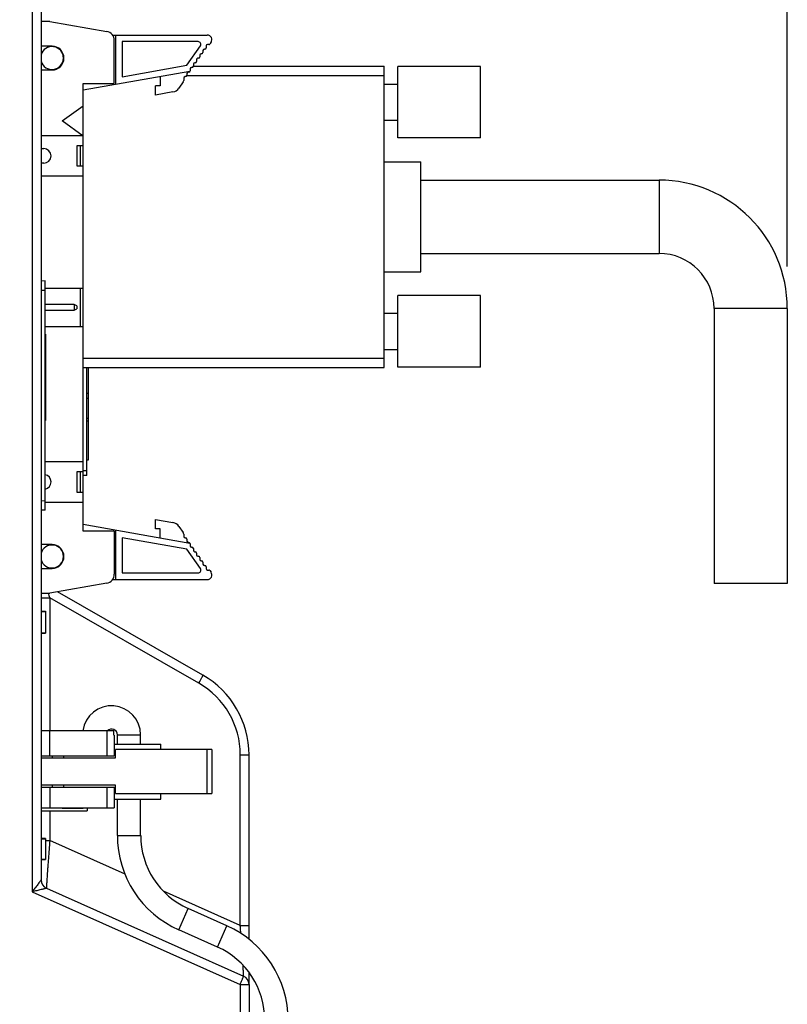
# Model space of a CAD drawing. Header units: millimetres. Extents: x 0 to 1189, y 0 to 841.
# Tile 57 of 64: x 556 to 640, y 448 to 555. Entities that reach past the tile are written whole.
import ezdxf

# ---------------------------------------------------------------- set-up
doc = ezdxf.new("R2010")
doc.units = ezdxf.units.MM
doc.header["$LTSCALE"] = 65.395
doc.layers.get('0').update_dxf_attribs({"linetype": 'CONTINUOUS'})
for name, color, linetype in [('3071997587-NDXF_CONTINUOUS_LINE', 7, 'CONTINUOUS'), ('3073099346_1DXF_CONTINUOUS_LINE', 7, 'CONTINUOUS'), ('3247992400_2DXF_CONTINUOUS_LINE', 7, 'CONTINUOUS'), ('CABLE-D_SUB_DXF_CONTINUOUS_LINE', 7, 'CONTINUOUS'), ('CABLE-YI90-2DXF_CONTINUOUS_LINE', 7, 'CONTINUOUS'), ('CNNT-XP91-01DXF_CONTINUOUS_LINE', 7, 'CONTINUOUS'), ('CNNT-YI90-10DXF_CONTINUOUS_LINE', 7, 'CONTINUOUS'), ('NC500E-FIE-S-SYSTEDXF_DIMENSION', 7, 'CONTINUOUS'), ('NC50E-CONTRODXF_CONTINUOUS_LINE', 7, 'CONTINUOUS')]:
    doc.layers.add(name, color=color, linetype=linetype)
doc.styles.get("Standard").update_dxf_attribs({"font": 'txt', "width": 0.85})
doc.dimstyles.new('DIMSTYLE_6', dxfattribs={"dimtxt": 12, "dimasz": 3.5, "dimexe": 1.5, "dimexo": 1, "dimgap": 3, "dimtad": 1, "dimzin": 0, "dimdsep": 46, "dimtxsty": 'STANDARD', "dimblk": '_FILLED', "dimblk1": '_FILLED', "dimblk2": '_FILLED', "dimcen": 0.09, "dimazin": 0, "dimtp": 0.5, "dimtm": 0.5, "dimtfac": 1, "dimtdec": -1, "dimtofl": 0, "dimtmove": 0, "dimatfit": 3, "dimldrblk": '_FILLED', "dimfxl": 1, "dimtolj": 1, "dimtzin": 0, "dimarcsym": 0})

# ---------------------------------------------------------------- blocks, each defined once
blk = doc.blocks.new('_FILLED')
at = {"color": 0, "linetype": 'ByBlock'}
blk.add_solid([(0, 0), (-1, 0.214), (-1, -0.214)], dxfattribs=at)
blk = doc.blocks.new('*D13')
at = {"layer": 'NC500E-FIE-S-SYSTEDXF_DIMENSION', "color": 2, "linetype": 'Continuous'}
for p, q in [((503.24, 592.72), (503.24, 649.83)), ((639.92, 527.99), (639.92, 649.83)), ((503.24, 648.33), (571.58, 648.33)), ((639.92, 648.33), (571.58, 648.33))]:
    blk.add_line(p, q, dxfattribs=at)
at = {"layer": 'NC500E-FIE-S-SYSTEDXF_DIMENSION', "color": 2, "linetype": 'Continuous', "xscale": 3.5, "yscale": 3.5, "zscale": 3.5, "rotation": 180}
blk.add_blockref('_FILLED', (503.24, 648.33), dxfattribs=at)
at = {"layer": 'NC500E-FIE-S-SYSTEDXF_DIMENSION', "color": 2, "linetype": 'Continuous', "xscale": 3.5, "yscale": 3.5, "zscale": 3.5}
blk.add_blockref('_FILLED', (639.92, 648.33), dxfattribs=at)

msp = doc.modelspace()

# ---------------------------------------------------------------- linework, layer by layer
at = {"layer": '3071997587-NDXF_CONTINUOUS_LINE', "color": 7, "linetype": 'Continuous'}
for p, q in [((559.445, 554.718), (558.472, 554.718)), ((559.445, 554.718), (565.646, 553.625)), ((566.278, 553.228), (576.619, 553.228)), ((566.619, 553.228), (566.619, 547.827)), ((559.672, 552.018), (558.472, 552.018)), ((566.472, 547.958), (566.472, 552.64)), ((567.339, 552.508), (567.339, 548.685)), ((575.62, 552.508), (567.339, 552.508)), ((574.391, 549.929), (575.866, 552.036)), ((576.504, 552.042), (576.504, 551.842)), ((576.776, 552.192), (576.654, 552.192)), ((577.029, 552.441), (576.899, 552.256)), ((575.799, 551.042), (575.799, 550.842)), ((576, 551.192), (575.949, 551.192)), ((576.15, 551.542), (576.15, 551.342)), ((576.354, 551.692), (576.3, 551.692)), ((567.339, 548.685), (574.391, 549.929)), ((575.099, 550.042), (575.099, 549.842)), ((575.299, 550.192), (575.249, 550.192)), ((575.449, 550.542), (575.449, 550.342)), ((575.649, 550.692), (575.599, 550.692)), ((558.472, 549.418), (559.672, 549.418)), ((574.722, 549.256), (563.072, 547.202)), ((574.399, 549.042), (574.399, 548.842)), ((574.599, 549.192), (574.549, 549.192)), ((574.749, 549.542), (574.749, 549.342)), ((574.949, 549.692), (574.899, 549.692)), ((563.072, 499.118), (563.072, 547.958)), ((563.072, 547.958), (566.472, 547.958)), ((570.982, 546.685), (570.982, 547.685)), ((571.482, 547.685), (570.982, 547.685)), ((571.482, 548.685), (571.482, 547.685)), ((573.999, 548.115), (573.52, 547.43)), ((574.054, 548.542), (574.054, 548.287)), ((574.249, 548.692), (574.204, 548.692)), ((572.874, 547.018), (570.982, 546.685)), ((560.763, 543.858), (563.072, 545.516)), ((563.072, 542.2), (560.763, 543.858)), ((563.005, 542.248), (558.472, 542.248)), ((558.472, 540.848), (558.772, 540.848)), ((562.372, 541.148), (562.372, 538.948)), ((563.072, 541.148), (562.372, 541.148)), ((562.772, 538.948), (562.772, 541.148)), ((558.772, 539.248), (558.472, 539.248)), ((562.372, 538.948), (563.072, 538.948)), ((563.072, 537.848), (558.472, 537.848)), ((558.922, 525.638), (563.072, 525.638)), ((562.772, 521.438), (562.772, 525.638)), ((562.072, 523.858), (558.922, 523.858)), ((558.922, 523.218), (562.072, 523.218)), ((562.072, 523.858), (562.072, 523.218)), ((562.372, 523.708), (562.072, 523.858)), ((562.072, 523.218), (562.372, 523.368)), ((562.372, 523.708), (562.372, 523.368)), ((558.922, 521.438), (563.072, 521.438)), ((563.072, 506.688), (558.922, 506.688)), ((562.372, 505.588), (562.372, 503.388)), ((563.072, 505.588), (562.372, 505.588)), ((562.772, 503.388), (562.772, 505.588)), ((562.372, 503.388), (563.072, 503.388)), ((558.922, 502.288), (563.072, 502.288)), ((563.072, 499.874), (574.722, 497.82)), ((570.982, 499.391), (570.982, 500.391)), ((570.982, 500.391), (572.874, 500.057)), ((571.482, 499.391), (570.982, 499.391)), ((571.482, 498.391), (571.482, 499.391)), ((573.52, 499.646), (573.999, 498.961)), ((566.472, 499.118), (563.072, 499.118)), ((566.472, 499.118), (566.472, 494.436)), ((566.619, 499.248), (566.619, 493.848)), ((567.339, 498.39), (567.339, 494.568)), ((574.391, 497.147), (567.339, 498.39)), ((574.054, 498.789), (574.054, 498.533)), ((574.204, 498.383), (574.249, 498.383)), ((559.672, 497.658), (558.472, 497.658)), ((574.399, 498.233), (574.399, 498.033)), ((574.599, 497.883), (574.549, 497.883)), ((574.749, 497.733), (574.749, 497.533)), ((574.899, 497.383), (574.949, 497.383)), ((575.099, 497.233), (575.099, 497.033)), ((575.866, 495.04), (574.391, 497.147)), ((575.249, 496.883), (575.299, 496.883)), ((575.449, 496.733), (575.449, 496.533)), ((575.599, 496.383), (575.649, 496.383)), ((575.799, 496.233), (575.799, 496.033)), ((558.472, 495.058), (559.672, 495.058)), ((575.949, 495.883), (576, 495.883)), ((576.15, 495.733), (576.15, 495.533)), ((576.3, 495.383), (576.354, 495.383)), ((576.504, 495.233), (576.504, 495.033)), ((567.339, 494.568), (575.62, 494.568)), ((576.654, 494.883), (576.776, 494.883)), ((576.9, 494.819), (577.029, 494.635)), ((565.646, 493.451), (559.445, 492.358)), ((566.278, 493.848), (576.619, 493.848)), ((558.472, 492.358), (559.445, 492.358))]:
    msp.add_line(p, q, dxfattribs=at)
for centre, radius, start, end in [((565.472, 552.64), 1, 0, 80), ((576.619, 552.728), 0.5, 325.0001, 90), ((559.672, 550.718), 1.25, 196.10729, 163.79867), ((559.672, 550.718), 1.3, 270, 90), ((575.62, 552.208), 0.3, 325, 90), ((576.654, 552.042), 0.15, 90, 180), ((576.776, 552.342), 0.15, 270, 324.99983), ((575.949, 551.042), 0.15, 90, 180), ((576, 551.342), 0.15, 270, 360), ((576.3, 551.542), 0.15, 90, 180), ((576.354, 551.842), 0.15, 270, 360), ((574.949, 549.842), 0.15, 270, 360), ((575.249, 550.042), 0.15, 90, 180), ((575.299, 550.342), 0.15, 270, 360), ((575.599, 550.542), 0.15, 90, 180), ((575.649, 550.842), 0.15, 270, 360), ((574.249, 548.842), 0.15, 270, 360), ((574.549, 549.042), 0.15, 90, 180), ((574.599, 549.342), 0.15, 270, 360), ((574.899, 549.542), 0.15, 90, 180), ((573.754, 548.287), 0.3, 325.00074, 360), ((574.204, 548.542), 0.15, 90, 180), ((572.7, 548.003), 1, 279.9999, 324.99989), ((558.772, 540.048), 0.8, 270, 90), ((558.772, 504.488), 0.8, 280.84595, 79.15674), ((572.7, 499.072), 1, 35.00016, 80.0001), ((573.754, 498.789), 0.3, 0, 34.99926), ((574.204, 498.533), 0.15, 180, 270), ((574.249, 498.233), 0.15, 0, 90), ((559.672, 496.358), 1.25, 196.10729, 163.79867), ((559.672, 496.358), 1.3, 270, 90), ((574.549, 498.033), 0.15, 180, 270), ((574.599, 497.733), 0.15, 35.09916, 90), ((574.599, 497.733), 0.15, 0, 35.02247), ((574.899, 497.533), 0.15, 180, 270), ((574.949, 497.233), 0.15, 0, 90), ((575.249, 497.033), 0.15, 180, 270), ((575.299, 496.733), 0.15, 0, 90), ((575.599, 496.533), 0.15, 180, 270), ((575.649, 496.233), 0.15, 0, 90), ((575.62, 494.868), 0.3, 270, 35), ((575.949, 496.033), 0.15, 180, 270), ((576, 495.733), 0.15, 0, 90), ((576.3, 495.533), 0.15, 180, 270), ((576.354, 495.233), 0.15, 0, 90), ((576.654, 495.033), 0.15, 180, 270), ((565.472, 494.436), 1, 280, 360), ((576.619, 494.348), 0.5, 270, 34.99992), ((576.776, 494.733), 0.15, 35.0001, 90)]:
    msp.add_arc(centre, radius, start, end, dxfattribs=at)
at = {"layer": '3073099346_1DXF_CONTINUOUS_LINE', "color": 7, "linetype": 'Continuous'}
for p, q in [((563.672, 506.908), (563.672, 516.983)), ((563.472, 514.183), (563.672, 514.183)), ((563.472, 513.633), (563.672, 513.633)), ((563.672, 511.408), (563.472, 511.408)), ((563.672, 511.108), (563.472, 511.108)), ((563.472, 506.908), (563.672, 506.908))]:
    msp.add_line(p, q, dxfattribs=at)
at = {"layer": '3247992400_2DXF_CONTINUOUS_LINE', "color": 7, "linetype": 'Continuous'}
for p, q in [((558.922, 526.408), (558.472, 526.4)), ((558.922, 501.408), (558.922, 526.408)), ((558.472, 525.4), (558.922, 525.408)), ((558.922, 502.408), (558.472, 502.416)), ((558.922, 501.408), (558.472, 501.416))]:
    msp.add_line(p, q, dxfattribs=at)
at = {"layer": 'CABLE-D_SUB_DXF_CONTINUOUS_LINE', "color": 7, "linetype": 'Continuous'}
for p, q in [((575.099, 549.833), (595.922, 549.833)), ((595.922, 516.983), (595.922, 549.833)), ((597.422, 542.008), (597.422, 549.808)), ((606.422, 549.808), (597.422, 549.808)), ((606.422, 542.008), (606.422, 549.808)), ((574.399, 548.833), (595.922, 548.833)), ((595.922, 547.883), (597.422, 547.883)), ((595.922, 543.933), (597.422, 543.933)), ((606.422, 542.008), (597.422, 542.008)), ((595.922, 539.408), (599.922, 539.408)), ((599.922, 527.408), (599.922, 539.408)), ((599.922, 537.408), (625.922, 537.408)), ((625.922, 537.408), (625.922, 529.408)), ((599.922, 529.408), (625.922, 529.408)), ((595.922, 527.408), (599.922, 527.408)), ((597.422, 517.008), (597.422, 524.808)), ((606.422, 524.808), (597.422, 524.808)), ((606.422, 517.008), (606.422, 524.808)), ((631.922, 523.408), (631.922, 493.408)), ((639.922, 523.408), (631.922, 523.408)), ((639.922, 523.408), (639.922, 493.408)), ((595.922, 522.883), (597.422, 522.883)), ((595.922, 518.933), (597.422, 518.933)), ((563.072, 517.983), (595.922, 517.983)), ((563.072, 516.983), (595.922, 516.983)), ((606.422, 517.008), (597.422, 517.008)), ((639.922, 493.408), (631.922, 493.408))]:
    msp.add_line(p, q, dxfattribs=at)
for radius in [14, 6]:
    msp.add_arc((625.922, 523.408), radius, 0, 90, dxfattribs=at)
at = {"layer": 'CABLE-YI90-2DXF_CONTINUOUS_LINE', "color": 7, "linetype": 'Continuous'}
for p, q in [((566.806, 475.908), (566.806, 476.908)), ((566.806, 476.908), (569.347, 476.908)), ((569.347, 475.908), (569.347, 476.908)), ((566.806, 465.944), (566.806, 469.908)), ((569.347, 465.944), (569.347, 469.908)), ((566.806, 465.944), (569.347, 465.944)), ((573.495, 455.646), (574.528, 457.968)), ((578.754, 456.088), (574.528, 457.968)), ((577.721, 453.766), (573.495, 455.646)), ((577.721, 453.766), (578.754, 456.088))]:
    msp.add_line(p, q, dxfattribs=at)
for centre, radius, start, end in [((566.176, 476.908), 3.171, 0, 171.83654), ((566.176, 476.908), 0.63, 0, 134.08196), ((578.077, 465.944), 11.271, 180, 246.0141), ((578.077, 465.944), 8.729, 180, 246.0141), ((574.172, 445.791), 11.271, 0, 66.0141), ((574.172, 445.791), 8.729, 0, 66.0141)]:
    msp.add_arc(centre, radius, start, end, dxfattribs=at)
at = {"layer": 'CNNT-XP91-01DXF_CONTINUOUS_LINE', "color": 7, "linetype": 'Continuous'}
for p, q in [((566.433, 477.358), (558.472, 477.358)), ((559.445, 474.608), (559.445, 477.358)), ((565.646, 477.358), (565.646, 474.608)), ((566.433, 476.858), (566.433, 477.358)), ((566.472, 476.858), (566.433, 476.858)), ((566.472, 476.858), (566.472, 474.608)), ((566.469, 475.858), (566.469, 474.608)), ((566.469, 475.858), (566.472, 475.858)), ((566.619, 474.408), (566.619, 475.308)), ((577.119, 475.308), (566.619, 475.308)), ((576.619, 470.508), (576.619, 475.308)), ((577.119, 475.308), (577.119, 470.508)), ((558.472, 474.608), (566.469, 474.608)), ((558.472, 474.408), (566.619, 474.408)), ((559.672, 474.608), (559.672, 474.408)), ((560.922, 474.608), (560.922, 474.408)), ((566.619, 471.408), (558.472, 471.408)), ((559.672, 471.408), (559.672, 471.208)), ((560.922, 471.408), (560.922, 471.208)), ((566.619, 470.508), (566.619, 471.408)), ((558.472, 471.208), (566.469, 471.208)), ((559.445, 471.208), (559.445, 468.958)), ((565.646, 471.208), (565.646, 468.958)), ((566.469, 471.208), (566.469, 469.958)), ((566.472, 471.208), (566.472, 468.958)), ((566.619, 470.508), (577.119, 470.508)), ((566.472, 469.958), (566.469, 469.958)), ((558.472, 468.958), (566.472, 468.958)), ((560.763, 468.908), (560.763, 468.958)), ((560.763, 468.908), (563.072, 468.908)), ((563.072, 468.908), (563.072, 468.958))]:
    msp.add_line(p, q, dxfattribs=at)
at = {"layer": 'CNNT-YI90-10DXF_CONTINUOUS_LINE', "color": 7, "linetype": 'Continuous'}
for p, q in [((566.472, 475.908), (571.538, 475.908)), ((571.538, 475.308), (571.538, 475.908)), ((571.538, 469.908), (571.538, 470.508)), ((566.472, 469.908), (571.538, 469.908)), ((558.472, 468.628), (563.523, 468.628)), ((563.524, 468.958), (563.524, 468.628))]:
    msp.add_line(p, q, dxfattribs=at)
at = {"layer": 'NC50E-CONTRODXF_CONTINUOUS_LINE', "color": 7, "linetype": 'Continuous'}
for p, q in [((558.472, 562.935), (558.472, 461.087)), ((558.472, 562.935), (558.472, 461.087)), ((558.472, 562.935), (558.472, 461.087)), ((557.5, 558.937), (557.5, 459.788)), ((557.5, 558.937), (557.5, 459.788)), ((557.5, 558.937), (557.5, 459.788)), ((558.922, 520.61), (558.972, 520.61)), ((558.922, 520.61), (558.972, 520.61)), ((558.922, 520.61), (558.972, 520.61)), ((558.972, 520.61), (558.972, 511.205)), ((558.972, 520.61), (558.972, 511.205)), ((558.972, 520.61), (558.972, 511.205)), ((558.922, 519.019), (558.972, 519.019)), ((558.922, 519.019), (558.972, 519.019)), ((558.922, 519.019), (558.972, 519.019)), ((558.922, 518.158), (558.972, 518.158)), ((558.922, 518.158), (558.972, 518.158)), ((558.922, 518.158), (558.972, 518.158)), ((563.472, 505.208), (563.472, 516.983)), ((563.472, 505.208), (563.472, 516.983)), ((563.472, 505.208), (563.472, 516.983)), ((558.922, 512.183), (558.972, 512.183)), ((558.922, 512.183), (558.972, 512.183)), ((558.922, 512.183), (558.972, 512.183)), ((558.922, 511.205), (558.972, 511.205)), ((558.922, 511.205), (558.972, 511.205)), ((558.922, 511.205), (558.972, 511.205)), ((563.472, 505.708), (563.072, 505.701)), ((563.472, 505.708), (563.072, 505.701)), ((563.472, 505.708), (563.072, 505.701)), ((563.472, 505.208), (563.072, 505.201)), ((563.472, 505.208), (563.072, 505.201)), ((563.472, 505.208), (563.072, 505.201)), ((558.472, 491.863), (559.42, 491.863)), ((558.472, 491.863), (559.42, 491.863)), ((558.472, 491.863), (559.42, 491.863)), ((559.42, 491.863), (559.42, 477.358)), ((559.42, 491.863), (559.42, 477.358)), ((559.42, 491.863), (559.42, 477.358)), ((575.697, 482.541), (559.42, 491.863)), ((575.697, 482.541), (559.42, 491.863)), ((575.697, 482.541), (559.42, 491.863)), ((576.142, 483.409), (560.263, 492.502)), ((576.142, 483.409), (560.263, 492.502)), ((576.142, 483.409), (560.263, 492.502)), ((558.472, 490.407), (558.972, 490.407)), ((558.472, 490.407), (558.972, 490.407)), ((558.472, 490.407), (558.972, 490.407)), ((558.472, 490.368), (558.972, 490.368)), ((558.472, 490.368), (558.972, 490.368)), ((558.472, 490.368), (558.972, 490.368)), ((558.972, 490.407), (558.972, 488.008)), ((558.972, 490.407), (558.972, 488.008)), ((558.972, 490.407), (558.972, 488.008)), ((558.472, 488.048), (558.972, 488.048)), ((558.472, 488.048), (558.972, 488.048)), ((558.472, 488.048), (558.972, 488.048)), ((558.472, 488.008), (558.972, 488.008)), ((558.472, 488.008), (558.972, 488.008)), ((558.472, 488.008), (558.972, 488.008)), ((580.224, 456.116), (580.224, 474.731)), ((580.224, 456.116), (580.224, 474.731)), ((580.224, 456.116), (580.224, 474.731)), ((580.224, 474.731), (581.172, 474.731)), ((580.224, 474.731), (581.172, 474.731)), ((580.224, 474.731), (581.172, 474.731)), ((581.172, 454.609), (581.172, 474.731)), ((581.172, 454.609), (581.172, 474.731)), ((581.172, 454.609), (581.172, 474.731)), ((559.42, 468.628), (559.42, 465.372)), ((559.42, 468.628), (559.42, 465.372)), ((559.42, 468.628), (559.42, 465.372)), ((558.972, 465.599), (558.472, 465.599)), ((558.972, 465.599), (558.472, 465.599)), ((558.972, 465.599), (558.472, 465.599)), ((558.472, 465.559), (558.972, 465.559)), ((558.472, 465.559), (558.972, 465.559)), ((558.472, 465.559), (558.972, 465.559)), ((558.972, 465.599), (558.972, 463.36)), ((558.972, 465.599), (558.972, 463.32)), ((558.972, 465.599), (558.972, 463.32)), ((558.972, 465.372), (559.42, 465.372)), ((558.972, 465.372), (559.42, 465.372)), ((558.972, 465.372), (559.42, 465.372)), ((567.65, 461.711), (559.42, 465.372)), ((567.65, 461.711), (559.42, 465.372)), ((567.65, 461.711), (559.42, 465.372)), ((558.472, 463.36), (558.972, 463.36)), ((558.472, 463.36), (558.972, 463.36)), ((558.472, 463.36), (558.972, 463.36)), ((558.472, 463.32), (558.972, 463.32)), ((558.472, 463.32), (558.972, 463.32)), ((558.472, 463.32), (558.972, 463.32)), ((558.972, 463.322), (558.972, 463.32)), ((557.5, 459.788), (580.2, 449.688)), ((557.5, 459.788), (580.2, 449.688)), ((557.5, 459.788), (580.2, 449.688)), ((559.066, 460.174), (559.065, 460.174)), ((559.066, 460.174), (559.065, 460.174)), ((559.066, 460.174), (559.065, 460.174)), ((559.066, 460.174), (580.579, 450.602)), ((559.066, 460.174), (580.579, 450.602)), ((559.066, 460.174), (580.579, 450.602)), ((580.224, 456.116), (571.851, 459.841)), ((580.224, 456.116), (571.851, 459.841)), ((580.224, 456.116), (571.851, 459.841)), ((580.224, 456.116), (581.172, 456.116)), ((580.224, 456.116), (581.172, 456.116)), ((580.224, 456.116), (581.172, 456.116)), ((581.172, 449.693), (581.172, 450.982)), ((581.172, 449.693), (581.172, 450.982)), ((581.172, 449.693), (581.172, 450.982)), ((580.2, 449.688), (580.2, 410.176)), ((580.2, 449.688), (580.2, 410.176)), ((580.2, 449.688), (580.2, 410.176)), ((580.2, 449.688), (581.172, 449.688)), ((580.2, 449.688), (581.172, 449.688)), ((580.2, 449.688), (581.172, 449.688)), ((581.172, 449.688), (581.172, 410.176)), ((581.172, 449.688), (581.172, 410.176)), ((581.172, 449.688), (581.172, 410.176))]:
    msp.add_line(p, q, dxfattribs=at)
for centre, radius, start, end in [((627.858, 515.496), 72.404, 198.63698, 199.05101), ((627.858, 515.496), 72.404, 198.63698, 199.05101), ((627.858, 515.496), 72.404, 198.63698, 199.05101), ((571.172, 474.731), 10, 359.99977, 60.20093), ((571.172, 474.731), 10, 359.99977, 60.20093), ((571.172, 474.731), 10, 359.99977, 60.20093), ((571.224, 474.731), 9, 0.00002, 60.20076), ((571.224, 474.731), 9, 0.00002, 60.20076), ((571.224, 474.731), 9, 0.00002, 60.20076), ((559.472, 461.087), 1, 180, 246.0141), ((559.472, 461.087), 1, 180, 246.0141), ((559.472, 461.087), 1, 180, 246.0141), ((559.472, 461.087), 1, 180.00214, 246.0001), ((559.472, 461.087), 1, 180.00214, 246.0001), ((559.472, 461.087), 1, 180.00214, 246.0001), ((580.172, 449.688), 1, 359.99995, 66.01408), ((580.172, 449.688), 1, 359.99995, 66.01408), ((580.172, 449.688), 1, 359.99995, 66.01408)]:
    msp.add_arc(centre, radius, start, end, dxfattribs=at)
for points, knots in [([(575.697, 482.541), (575.729, 482.596), (575.79, 482.705), (575.878, 482.863), (575.957, 483.01), (576.024, 483.139), (576.078, 483.245), (576.113, 483.319), (576.131, 483.363), (576.139, 483.386), (576.143, 483.399), (576.144, 483.408), (576.142, 483.409)], [0, 0, 0, 0, 0.1957132, 0.3831694, 0.5554363, 0.7061256, 0.8296736, 0.9215518, 0.9545487, 0.9785408, 0.9934614, 1, 1, 1, 1]), ([(575.697, 482.541), (575.729, 482.596), (575.79, 482.705), (575.878, 482.863), (575.957, 483.01), (576.024, 483.139), (576.078, 483.245), (576.113, 483.319), (576.131, 483.363), (576.139, 483.386), (576.143, 483.399), (576.144, 483.408), (576.142, 483.409)], [0, 0, 0, 0, 0.1957132, 0.3831694, 0.5554363, 0.7061256, 0.8296736, 0.9215518, 0.9545487, 0.9785408, 0.9934614, 1, 1, 1, 1]), ([(575.697, 482.541), (575.729, 482.596), (575.79, 482.705), (575.878, 482.863), (575.957, 483.01), (576.024, 483.139), (576.078, 483.245), (576.113, 483.319), (576.131, 483.363), (576.139, 483.386), (576.143, 483.399), (576.144, 483.408), (576.142, 483.409)], [0, 0, 0, 0, 0.1957132, 0.3831694, 0.5554363, 0.7061256, 0.8296736, 0.9215518, 0.9545487, 0.9785408, 0.9934614, 1, 1, 1, 1]), ([(559.42, 465.372), (559.395, 465.044), (559.345, 464.397), (559.276, 463.454), (559.221, 462.703), (559.182, 462.143), (559.155, 461.763), (559.132, 461.416), (559.111, 461.105), (559.094, 460.835), (559.083, 460.637), (559.075, 460.501), (559.071, 460.417), (559.067, 460.345), (559.065, 460.286), (559.064, 460.24), (559.063, 460.209), (559.063, 460.191), (559.064, 460.182), (559.064, 460.177), (559.065, 460.174), (559.066, 460.174)], [0, 0, 0, 0, 0.1897241, 0.3732519, 0.544335, 0.6232079, 0.6965598, 0.7635961, 0.8235489, 0.8756954, 0.9193795, 0.937867, 0.9540342, 0.9678282, 0.9792038, 0.9881249, 0.9945655, 0.9968507, 0.9985121, 0.9995539, 1, 1, 1, 1]), ([(559.42, 465.372), (559.395, 465.044), (559.345, 464.397), (559.276, 463.454), (559.221, 462.703), (559.182, 462.143), (559.155, 461.763), (559.132, 461.416), (559.111, 461.105), (559.094, 460.835), (559.083, 460.637), (559.075, 460.501), (559.071, 460.417), (559.067, 460.345), (559.065, 460.286), (559.064, 460.24), (559.063, 460.209), (559.063, 460.191), (559.064, 460.182), (559.064, 460.177), (559.065, 460.174), (559.066, 460.174)], [0, 0, 0, 0, 0.1897241, 0.3732519, 0.544335, 0.6232079, 0.6965598, 0.7635961, 0.8235489, 0.8756954, 0.9193795, 0.937867, 0.9540342, 0.9678282, 0.9792038, 0.9881249, 0.9945655, 0.9968507, 0.9985121, 0.9995539, 1, 1, 1, 1]), ([(559.42, 465.372), (559.395, 465.044), (559.345, 464.397), (559.276, 463.454), (559.221, 462.703), (559.182, 462.143), (559.155, 461.763), (559.132, 461.416), (559.111, 461.105), (559.094, 460.835), (559.083, 460.637), (559.075, 460.501), (559.071, 460.417), (559.067, 460.345), (559.065, 460.286), (559.064, 460.24), (559.063, 460.209), (559.063, 460.191), (559.064, 460.182), (559.064, 460.177), (559.065, 460.174), (559.066, 460.174)], [0, 0, 0, 0, 0.1897241, 0.3732519, 0.544335, 0.6232079, 0.6965598, 0.7635961, 0.8235489, 0.8756954, 0.9193795, 0.937867, 0.9540342, 0.9678282, 0.9792038, 0.9881249, 0.9945655, 0.9968507, 0.9985121, 0.9995539, 1, 1, 1, 1]), ([(558.472, 461.087), (558.472, 461.085), (558.469, 461.08), (558.463, 461.07), (558.453, 461.055), (558.433, 461.026), (558.4, 460.98), (558.354, 460.917), (558.3, 460.844), (558.218, 460.732), (558.105, 460.582), (557.962, 460.393), (557.812, 460.195), (557.657, 459.993), (557.552, 459.857), (557.5, 459.788)], [0, 0, 0, 0, 0.0033761, 0.0108029, 0.0220956, 0.0369557, 0.0759668, 0.1250418, 0.1817615, 0.244251, 0.3813356, 0.5289454, 0.6828878, 0.840534, 1, 1, 1, 1]), ([(558.472, 461.087), (558.472, 461.085), (558.469, 461.08), (558.463, 461.07), (558.453, 461.055), (558.433, 461.026), (558.4, 460.98), (558.354, 460.917), (558.3, 460.844), (558.218, 460.732), (558.105, 460.582), (557.962, 460.393), (557.812, 460.195), (557.657, 459.993), (557.552, 459.857), (557.5, 459.788)], [0, 0, 0, 0, 0.0033761, 0.0108029, 0.0220956, 0.0369557, 0.0759668, 0.1250418, 0.1817615, 0.244251, 0.3813356, 0.5289454, 0.6828878, 0.840534, 1, 1, 1, 1]), ([(558.472, 461.087), (558.472, 461.085), (558.469, 461.08), (558.463, 461.07), (558.453, 461.055), (558.433, 461.026), (558.4, 460.98), (558.354, 460.917), (558.3, 460.844), (558.218, 460.732), (558.105, 460.582), (557.962, 460.393), (557.812, 460.195), (557.657, 459.993), (557.552, 459.857), (557.5, 459.788)], [0, 0, 0, 0, 0.0033761, 0.0108029, 0.0220956, 0.0369557, 0.0759668, 0.1250418, 0.1817615, 0.244251, 0.3813356, 0.5289454, 0.6828878, 0.840534, 1, 1, 1, 1]), ([(559.065, 460.174), (559.064, 460.173), (559.059, 460.172), (559.048, 460.168), (559.031, 460.164), (558.998, 460.155), (558.945, 460.142), (558.87, 460.123), (558.782, 460.101), (558.649, 460.068), (558.467, 460.024), (558.238, 459.968), (557.914, 459.889), (557.667, 459.828), (557.5, 459.788)], [0, 0, 0, 0, 0.0028859, 0.0099143, 0.020861, 0.0354202, 0.0739494, 0.1226847, 0.1791894, 0.241572, 0.3787115, 0.5266634, 0.6811787, 1, 1, 1, 1]), ([(559.065, 460.174), (559.064, 460.173), (559.059, 460.172), (559.048, 460.168), (559.031, 460.164), (558.998, 460.155), (558.945, 460.142), (558.87, 460.123), (558.782, 460.101), (558.649, 460.068), (558.467, 460.024), (558.238, 459.968), (557.914, 459.889), (557.667, 459.828), (557.5, 459.788)], [0, 0, 0, 0, 0.0028859, 0.0099143, 0.020861, 0.0354202, 0.0739494, 0.1226847, 0.1791894, 0.241572, 0.3787115, 0.5266634, 0.6811787, 1, 1, 1, 1]), ([(559.065, 460.174), (559.064, 460.173), (559.059, 460.172), (559.048, 460.168), (559.031, 460.164), (558.998, 460.155), (558.945, 460.142), (558.87, 460.123), (558.782, 460.101), (558.649, 460.068), (558.467, 460.024), (558.238, 459.968), (557.914, 459.889), (557.667, 459.828), (557.5, 459.788)], [0, 0, 0, 0, 0.0028859, 0.0099143, 0.020861, 0.0354202, 0.0739494, 0.1226847, 0.1791894, 0.241572, 0.3787115, 0.5266634, 0.6811787, 1, 1, 1, 1]), ([(580.287, 455.238), (580.282, 455.311), (580.261, 455.603), (580.24, 455.896), (580.224, 456.116)], [0, 0, 0, 0, 0.2489883, 1, 1, 1, 1]), ([(580.287, 455.238), (580.282, 455.311), (580.261, 455.603), (580.24, 455.896), (580.224, 456.116)], [0, 0, 0, 0, 0.2489883, 1, 1, 1, 1]), ([(580.287, 455.238), (580.282, 455.311), (580.261, 455.603), (580.24, 455.896), (580.224, 456.116)], [0, 0, 0, 0, 0.2489883, 1, 1, 1, 1]), ([(580.579, 450.602), (580.58, 450.601), (580.58, 450.612), (580.581, 450.621), (580.581, 450.647), (580.58, 450.679), (580.579, 450.722), (580.576, 450.797), (580.57, 450.914), (580.561, 451.08), (580.55, 451.279), (580.536, 451.51), (580.526, 451.674), (580.521, 451.761)], [0, 0, 0, 0, 0.0036965, 0.0155281, 0.0356728, 0.0641057, 0.1007647, 0.1455451, 0.2589314, 0.4029096, 0.5757669, 0.7755197, 1, 1, 1, 1]), ([(580.579, 450.602), (580.58, 450.601), (580.58, 450.612), (580.581, 450.621), (580.581, 450.647), (580.58, 450.679), (580.579, 450.722), (580.576, 450.797), (580.57, 450.914), (580.561, 451.08), (580.55, 451.279), (580.536, 451.51), (580.526, 451.674), (580.521, 451.761)], [0, 0, 0, 0, 0.0036965, 0.0155281, 0.0356728, 0.0641057, 0.1007647, 0.1455451, 0.2589314, 0.4029096, 0.5757669, 0.7755197, 1, 1, 1, 1]), ([(580.579, 450.602), (580.58, 450.601), (580.58, 450.612), (580.581, 450.621), (580.581, 450.647), (580.58, 450.679), (580.579, 450.722), (580.576, 450.797), (580.57, 450.914), (580.561, 451.08), (580.55, 451.279), (580.536, 451.51), (580.526, 451.674), (580.521, 451.761)], [0, 0, 0, 0, 0.0036965, 0.0155281, 0.0356728, 0.0641057, 0.1007647, 0.1455451, 0.2589314, 0.4029096, 0.5757669, 0.7755197, 1, 1, 1, 1]), ([(580.2, 449.688), (580.226, 449.747), (580.277, 449.863), (580.35, 450.031), (580.417, 450.186), (580.474, 450.322), (580.515, 450.422), (580.541, 450.488), (580.556, 450.527), (580.567, 450.557), (580.575, 450.58), (580.578, 450.592), (580.58, 450.601), (580.579, 450.602)], [0, 0, 0, 0, 0.1954452, 0.3830585, 0.5557389, 0.706953, 0.8309842, 0.8812991, 0.9231567, 0.9561684, 0.9800379, 0.9945892, 1, 1, 1, 1]), ([(580.2, 449.688), (580.226, 449.747), (580.277, 449.863), (580.35, 450.031), (580.417, 450.186), (580.474, 450.322), (580.515, 450.422), (580.541, 450.488), (580.556, 450.527), (580.567, 450.557), (580.575, 450.58), (580.578, 450.592), (580.58, 450.601), (580.579, 450.602)], [0, 0, 0, 0, 0.1954452, 0.3830585, 0.5557389, 0.706953, 0.8309842, 0.8812991, 0.9231567, 0.9561684, 0.9800379, 0.9945892, 1, 1, 1, 1]), ([(580.2, 449.688), (580.226, 449.747), (580.277, 449.863), (580.35, 450.031), (580.417, 450.186), (580.474, 450.322), (580.515, 450.422), (580.541, 450.488), (580.556, 450.527), (580.567, 450.557), (580.575, 450.58), (580.578, 450.592), (580.58, 450.601), (580.579, 450.602)], [0, 0, 0, 0, 0.1954452, 0.3830585, 0.5557389, 0.706953, 0.8309842, 0.8812991, 0.9231567, 0.9561684, 0.9800379, 0.9945892, 1, 1, 1, 1])]:
    msp.add_open_spline(points, degree=3, knots=knots, dxfattribs=at)

# ---------------------------------------------------------------- dimensions: what is measured, and where the dimension line sits
at = {"layer": 'NC500E-FIE-S-SYSTEDXF_DIMENSION', "color": 2, "linetype": 'Continuous'}
dim = msp.add_linear_dim(base=(503.242, 648.332), p1=(639.922, 526.987), p2=(503.242, 591.718), angle=180, text='140', dimstyle='DIMSTYLE_6', dxfattribs=at)
dim.commit()
dim.dimension.update_dxf_attribs({"geometry": '*D13', "text_midpoint": (556.282, 648.332), "dimtype": 160})

doc.saveas('drawing.dxf')
